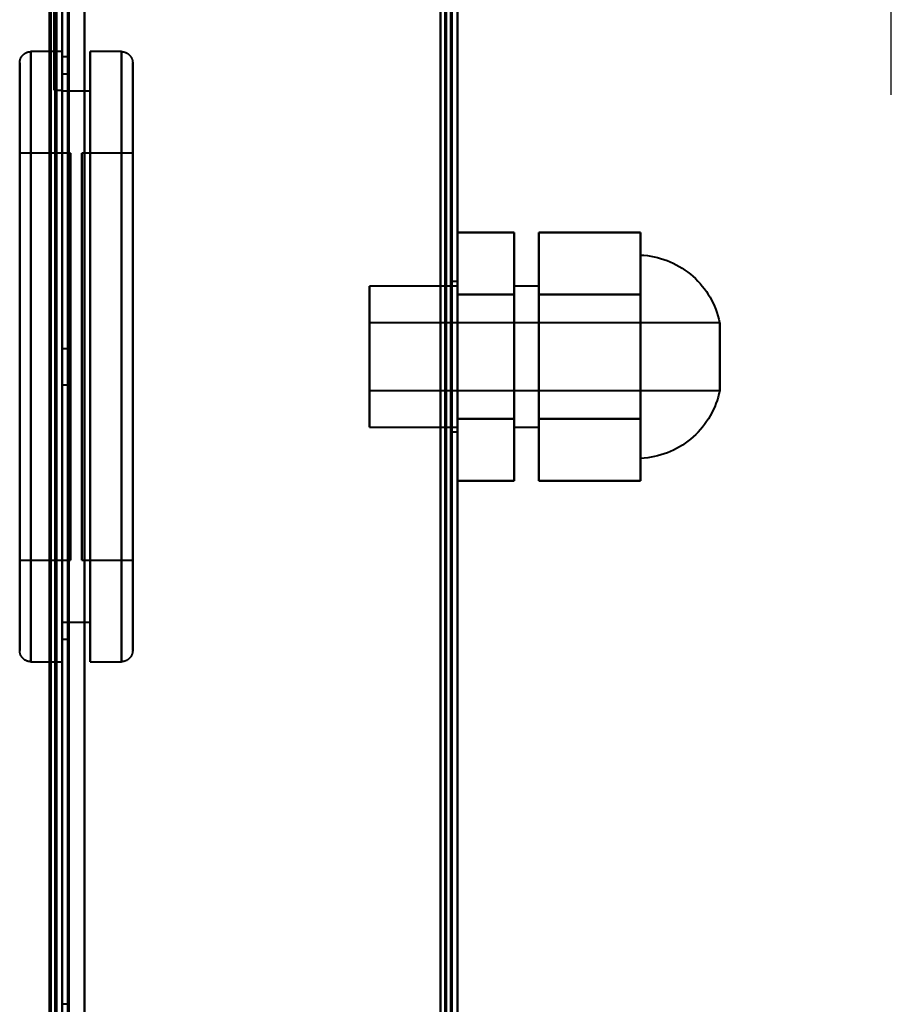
# Model space of a CAD drawing. Header units: millimetres. Extents: x -1352 to 2139, y -120 to 936.
# Tile 55 of 68: x 496 to 573, y 445 to 532. Entities that reach past the tile are written whole.
import ezdxf

# ---------------------------------------------------------------- set-up
doc = ezdxf.new("R2010")
doc.units = ezdxf.units.MM
doc.layers.add('A-GENM', color=13, linetype='Continuous', lineweight=40)
doc.layers.add('G-IMPT', color=8, linetype='Continuous', lineweight=40)

# ---------------------------------------------------------------- blocks, each defined once
blk = doc.blocks.new('NEXA 400 CALQUES_dwg-748074-Avant')
at = {"layer": 'G-IMPT'}
for p, q in [((535, 128.972), (535, 862.772)), ((499.5, 129.472), (499.5, 827.272)), ((500, 827.272), (500, 129.472)), ((500, 525.872), (500, 750.872)), ((500, 525.872), (500, 750.872)), ((535, 271.672), (535, 670.072)), ((499.3, 638.372), (499.3, 525.872)), ((499.3, 525.872), (499.3, 638.372)), ((500, 638.372), (500, 525.872)), ((500, 528.849), (500, 535.349)), ((500, 528.849), (500, 535.349)), ((500.5, 535.349), (500.5, 532.099)), ((500, 532.099), (500, 528.849)), ((500.5, 528.849), (500.5, 532.099)), ((500.5, 532.099), (500.5, 528.849)), ((500, 529.272), (497.25, 529.272)), ((497.25, 529.272), (497.25, 475.272)), ((497.25, 529.272), (497.25, 475.272)), ((497.25, 502.272), (497.25, 529.272)), ((497.25, 502.272), (497.25, 529.272)), ((500, 529.272), (500, 502.272)), ((500, 475.272), (500, 529.272)), ((500, 475.272), (500, 529.272)), ((505.25, 529.272), (502.5, 529.272)), ((502.5, 502.272), (502.5, 529.272)), ((502.5, 529.272), (502.5, 502.272)), ((505.25, 502.272), (505.25, 529.272)), ((505.25, 475.272), (505.25, 529.272)), ((505.25, 529.272), (505.25, 502.272)), ((496.25, 528.272), (496.25, 502.272)), ((496.25, 502.272), (496.25, 528.272)), ((496.25, 476.272), (496.25, 528.272)), ((500, 528.849), (500.5, 528.849)), ((506.25, 502.272), (506.25, 528.272)), ((506.25, 528.272), (506.25, 502.272)), ((506.25, 528.272), (506.25, 476.272)), ((500.5, 527.272), (500, 527.272)), ((500, 502.272), (500, 527.272)), ((500, 527.272), (500, 502.272)), ((500.5, 502.272), (500.5, 527.272)), ((500.5, 527.272), (500.5, 502.272)), ((499.3, 525.872), (500, 525.872)), ((502.5, 525.772), (500, 525.772)), ((500, 502.272), (500, 525.772)), ((500, 525.772), (500, 502.272)), ((502.5, 502.272), (502.5, 525.772)), ((502.5, 525.772), (502.5, 502.272)), ((500.75, 520.272), (496.25, 520.272)), ((496.25, 520.272), (496.25, 502.272)), ((496.25, 502.272), (496.25, 520.272)), ((500.75, 520.272), (500.75, 502.272)), ((500.75, 502.272), (500.75, 520.272)), ((506.25, 520.272), (501.75, 520.272)), ((501.75, 484.272), (501.75, 520.272)), ((501.75, 484.272), (501.75, 520.272)), ((501.75, 520.272), (501.75, 502.272)), ((506.25, 502.272), (506.25, 520.272)), ((506.25, 520.272), (506.25, 484.272)), ((506.25, 520.272), (506.25, 484.272)), ((551.2, 493.272), (551.2, 511.272)), ((551.2, 502.272), (551.2, 511.272)), ((551.2, 511.272), (551.2, 502.272)), ((535, 508.522), (527.2, 508.522)), ((527.2, 508.522), (527.2, 496.022)), ((527.2, 508.522), (527.2, 496.022)), ((527.2, 502.272), (527.2, 508.522)), ((535, 508.922), (534.5, 508.922)), ((534.5, 508.922), (534.5, 502.272)), ((534.5, 502.272), (534.5, 508.922)), ((535, 508.922), (535, 502.272)), ((535, 502.272), (535, 508.922)), ((535, 508.522), (535, 502.272)), ((535, 496.022), (535, 508.522)), ((535, 496.022), (535, 508.522)), ((542.2, 508.522), (540, 508.522)), ((540, 502.272), (540, 508.522)), ((540, 508.522), (540, 502.272)), ((542.2, 502.272), (542.2, 508.522)), ((542.2, 508.522), (542.2, 502.272)), ((558.2, 505.272), (527.2, 505.272)), ((527.2, 505.272), (527.2, 502.272)), ((527.2, 502.272), (527.2, 505.272)), ((558.2, 502.272), (558.2, 505.272)), ((558.2, 505.272), (558.2, 499.272)), ((558.2, 505.272), (558.2, 502.272)), ((500.5, 502.972), (500, 502.972)), ((500, 502.972), (500, 501.372)), ((500, 502.972), (500, 501.372)), ((500, 499.772), (500, 502.972)), ((500, 499.772), (500, 502.972)), ((500.5, 501.372), (500.5, 502.972)), ((500.5, 502.972), (500.5, 501.372)), ((496.25, 502.272), (496.25, 484.272)), ((496.25, 502.272), (496.25, 476.272)), ((496.25, 484.272), (496.25, 502.272)), ((496.25, 476.272), (496.25, 502.272)), ((497.25, 475.272), (497.25, 502.272)), ((500, 478.772), (500, 502.272)), ((500, 477.272), (500, 502.272)), ((500, 502.272), (500, 478.772)), ((500, 502.272), (500, 477.272)), ((500, 502.272), (500, 475.272)), ((500, 502.272), (500, 475.272)), ((500.5, 477.272), (500.5, 502.272)), ((500.5, 502.272), (500.5, 477.272)), ((500.75, 502.272), (500.75, 484.272)), ((500.75, 484.272), (500.75, 502.272)), ((501.75, 502.272), (501.75, 484.272)), ((501.75, 502.272), (501.75, 484.272)), ((502.5, 475.272), (502.5, 502.272)), ((502.5, 502.272), (502.5, 475.272)), ((502.5, 478.772), (502.5, 502.272)), ((502.5, 502.272), (502.5, 478.772)), ((505.25, 475.272), (505.25, 502.272)), ((505.25, 502.272), (505.25, 475.272)), ((506.25, 484.272), (506.25, 502.272)), ((506.25, 484.272), (506.25, 502.272)), ((506.25, 476.272), (506.25, 502.272)), ((506.25, 502.272), (506.25, 476.272)), ((527.2, 502.272), (527.2, 499.272)), ((527.2, 499.272), (527.2, 502.272)), ((527.2, 496.022), (527.2, 502.272)), ((527.2, 496.022), (527.2, 502.272)), ((534.5, 502.272), (534.5, 495.622)), ((534.5, 495.622), (534.5, 502.272)), ((535, 502.272), (535, 496.022)), ((535, 502.272), (535, 496.022)), ((535, 502.272), (535, 495.622)), ((535, 495.622), (535, 502.272)), ((540, 496.022), (540, 502.272)), ((540, 502.272), (540, 496.022)), ((542.2, 496.022), (542.2, 502.272)), ((542.2, 502.272), (542.2, 496.022)), ((551.2, 493.272), (551.2, 502.272)), ((551.2, 502.272), (551.2, 493.272)), ((558.2, 499.272), (558.2, 502.272)), ((558.2, 502.272), (558.2, 499.272)), ((500, 501.372), (500, 499.772)), ((500.5, 499.772), (500.5, 501.372)), ((500.5, 501.372), (500.5, 499.772)), ((500, 499.772), (500.5, 499.772)), ((527.2, 499.272), (558.2, 499.272)), ((527.2, 496.022), (535, 496.022)), ((540, 496.022), (542.2, 496.022)), ((534.5, 495.622), (535, 495.622)), ((496.25, 484.272), (500.75, 484.272)), ((501.75, 484.272), (506.25, 484.272)), ((500, 478.772), (502.5, 478.772)), ((500, 477.272), (500.5, 477.272)), ((497.25, 475.272), (500, 475.272)), ((502.5, 475.272), (505.25, 475.272)), ((500.5, 444.952), (500, 444.952))]:
    blk.add_line(p, q, dxfattribs=at)
at = {"layer": 'G-IMPT', "flags": 128}
for points in [[(534.4, 862.772), (534.4, 679.322), (534.4, 495.872), (534.4, 312.422), (534.4, 128.972)], [(534.4, 862.772), (534.4, 679.322), (534.4, 495.872), (534.4, 312.422), (534.4, 128.972)], [(534.4, 128.972), (534.4, 312.422), (534.4, 495.872), (534.4, 679.322), (534.4, 862.772)], [(534.5, 128.972), (534.5, 312.422), (534.5, 495.872), (534.5, 679.322), (534.5, 862.772)], [(535, 128.972), (535, 312.422), (535, 495.872), (535, 679.322), (535, 862.772)], [(535, 862.772), (535, 679.322), (535, 495.872), (535, 312.422), (535, 128.972)], [(533.9, 129.472), (533.9, 312.672), (533.9, 495.872), (533.9, 679.072), (533.9, 862.272)], [(533.9, 862.272), (533.9, 679.072), (533.9, 495.872), (533.9, 312.672), (533.9, 129.472)], [(533.9, 129.472), (533.9, 312.672), (533.9, 495.872), (533.9, 679.072), (533.9, 862.272)], [(534, 862.272), (534, 679.072), (534, 495.872), (534, 312.672), (534, 129.472)], [(534, 862.272), (534, 679.072), (534, 495.872), (534, 312.672), (534, 129.472)], [(534, 129.472), (534, 312.672), (534, 495.872), (534, 679.072), (534, 862.272)], [(534.5, 129.472), (534.5, 312.672), (534.5, 495.872), (534.5, 679.072), (534.5, 862.272)], [(534.5, 862.272), (534.5, 679.072), (534.5, 495.872), (534.5, 312.672), (534.5, 129.472)], [(534.5, 129.472), (534.5, 312.672), (534.5, 495.872), (534.5, 679.072), (534.5, 862.272)], [(534.5, 862.272), (534.5, 679.072), (534.5, 495.872), (534.5, 312.672), (534.5, 129.472)], [(534.5, 129.472), (534.5, 312.672), (534.5, 495.872), (534.5, 679.072), (534.5, 862.272)], [(534.5, 862.272), (534.5, 679.072), (534.5, 495.872), (534.5, 312.672), (534.5, 129.472)], [(498.9, 161.372), (498.9, 327.847), (498.9, 494.322), (498.9, 660.797), (498.9, 827.272)], [(498.9, 827.272), (498.9, 660.797), (498.9, 494.322), (498.9, 327.847), (498.9, 161.372)], [(499, 129.372), (499, 303.872), (499, 478.372), (499, 652.872), (499, 827.372)], [(499, 827.372), (499, 652.872), (499, 478.372), (499, 303.872), (499, 129.372)], [(499, 827.272), (499, 652.822), (499, 478.372), (499, 303.922), (499, 129.472)], [(499, 129.472), (499, 303.922), (499, 478.372), (499, 652.822), (499, 827.272)], [(499.4, 128.972), (499.4, 303.672), (499.4, 478.372), (499.4, 653.072), (499.4, 827.772)], [(499.4, 827.772), (499.4, 653.072), (499.4, 478.372), (499.4, 303.672), (499.4, 128.972)], [(499.4, 128.972), (499.4, 303.672), (499.4, 478.372), (499.4, 653.072), (499.4, 827.772)], [(499.5, 827.772), (499.5, 653.072), (499.5, 478.372), (499.5, 303.672), (499.5, 128.972)], [(499.5, 827.272), (499.5, 652.822), (499.5, 478.372), (499.5, 303.922), (499.5, 129.472)], [(499.5, 129.472), (499.5, 303.922), (499.5, 478.372), (499.5, 652.822), (499.5, 827.272)], [(499.5, 129.472), (499.5, 303.922), (499.5, 478.372), (499.5, 652.822), (499.5, 827.272)], [(499.5, 827.272), (499.5, 652.822), (499.5, 478.372), (499.5, 303.922), (499.5, 129.472)], [(499.5, 129.472), (499.5, 303.922), (499.5, 478.372), (499.5, 652.822), (499.5, 827.272)], [(499.5, 827.272), (499.5, 652.822), (499.5, 478.372), (499.5, 303.922), (499.5, 129.472)], [(500, 827.772), (500, 653.072), (500, 478.372), (500, 303.672), (500, 128.972)], [(500, 128.972), (500, 303.672), (500, 478.372), (500, 653.072), (500, 827.772)], [(500, 827.272), (500, 652.822), (500, 478.372), (500, 303.922), (500, 129.472)], [(500, 129.472), (500, 303.922), (500, 478.372), (500, 652.822), (500, 827.272)], [(500, 129.472), (500, 303.922), (500, 478.372), (500, 652.822), (500, 827.272)], [(500, 161.372), (500, 327.847), (500, 494.322), (500, 660.797), (500, 827.272)], [(500, 827.272), (500, 652.822), (500, 478.372), (500, 303.922), (500, 129.472)], [(500, 827.272), (500, 660.797), (500, 494.322), (500, 327.847), (500, 161.372)], [(500.5, 129.472), (500.5, 303.922), (500.5, 478.372), (500.5, 652.822), (500.5, 827.272)], [(500.5, 827.272), (500.5, 652.822), (500.5, 478.372), (500.5, 303.922), (500.5, 129.472)], [(500.6, 827.272), (500.6, 652.822), (500.6, 478.372), (500.6, 303.922), (500.6, 129.472)], [(500.6, 827.272), (500.6, 652.822), (500.6, 478.372), (500.6, 303.922), (500.6, 129.472)], [(500.6, 129.472), (500.6, 303.922), (500.6, 478.372), (500.6, 652.822), (500.6, 827.272)], [(500.6, 129.472), (500.6, 303.922), (500.6, 478.372), (500.6, 652.822), (500.6, 827.272)], [(500.6, 129.472), (500.6, 303.922), (500.6, 478.372), (500.6, 652.822), (500.6, 827.272)], [(500.6, 827.272), (500.6, 652.822), (500.6, 478.372), (500.6, 303.922), (500.6, 129.472)], [(502, 827.772), (502, 653.072), (502, 478.372), (502, 303.672), (502, 128.972)], [(502, 128.972), (502, 303.672), (502, 478.372), (502, 653.072), (502, 827.772)], [(502, 128.972), (502, 303.672), (502, 478.372), (502, 653.072), (502, 827.772)], [(502, 827.772), (502, 653.072), (502, 478.372), (502, 303.672), (502, 128.972)], [(502, 827.272), (502, 652.822), (502, 478.372), (502, 303.922), (502, 129.472)], [(502, 129.472), (502, 303.922), (502, 478.372), (502, 652.822), (502, 827.272)], [(502, 129.472), (502, 303.922), (502, 478.372), (502, 652.822), (502, 827.272)], [(502, 827.272), (502, 652.822), (502, 478.372), (502, 303.922), (502, 129.472)], [(533.5, 129.472), (533.5, 303.922), (533.5, 478.372), (533.5, 652.822), (533.5, 827.272)], [(533.5, 827.272), (533.5, 652.822), (533.5, 478.372), (533.5, 303.922), (533.5, 129.472)], [(533.5, 129.472), (533.5, 303.922), (533.5, 478.372), (533.5, 652.822), (533.5, 827.272)], [(533.5, 827.272), (533.5, 652.822), (533.5, 478.372), (533.5, 303.922), (533.5, 129.472)], [(534.4, 128.972), (534.4, 303.672), (534.4, 478.372), (534.4, 653.072), (534.4, 827.772)], [(534.4, 827.772), (534.4, 653.072), (534.4, 478.372), (534.4, 303.672), (534.4, 128.972)], [(534.4, 128.972), (534.4, 303.672), (534.4, 478.372), (534.4, 653.072), (534.4, 827.772)], [(534.5, 827.772), (534.5, 653.072), (534.5, 478.372), (534.5, 303.672), (534.5, 128.972)], [(535, 827.772), (535, 653.072), (535, 478.372), (535, 303.672), (535, 128.972)], [(535, 128.972), (535, 303.672), (535, 478.372), (535, 653.072), (535, 827.772)], [(533.5, 271.672), (533.5, 371.272), (533.5, 470.872), (533.5, 570.472), (533.5, 670.072)], [(533.5, 670.072), (533.5, 570.472), (533.5, 470.872), (533.5, 371.272), (533.5, 271.672)], [(533.5, 271.672), (533.5, 371.272), (533.5, 470.872), (533.5, 570.472), (533.5, 670.072)], [(533.5, 670.072), (533.5, 570.472), (533.5, 470.872), (533.5, 371.272), (533.5, 271.672)], [(534.4, 670.072), (534.4, 570.472), (534.4, 470.872), (534.4, 371.272), (534.4, 271.672)], [(534.4, 271.672), (534.4, 371.272), (534.4, 470.872), (534.4, 570.472), (534.4, 670.072)], [(534.4, 670.072), (534.4, 570.472), (534.4, 470.872), (534.4, 371.272), (534.4, 271.672)], [(534.5, 271.672), (534.5, 371.272), (534.5, 470.872), (534.5, 570.472), (534.5, 670.072)], [(535, 670.072), (535, 570.472), (535, 470.872), (535, 371.272), (535, 271.672)], [(535, 271.672), (535, 371.272), (535, 470.872), (535, 570.472), (535, 670.072)], [(535, 670.072), (535, 570.472), (535, 470.872), (535, 371.272), (535, 271.672)], [(535, 271.672), (535, 371.272), (535, 470.872), (535, 570.472), (535, 670.072)], [(496.25, 528.272), (496.251, 528.312), (496.253, 528.352), (496.257, 528.392), (496.263, 528.432), (496.27, 528.471), (496.279, 528.51), (496.289, 528.549), (496.301, 528.587), (496.314, 528.625), (496.329, 528.662), (496.345, 528.698), (496.363, 528.734), (496.382, 528.769), (496.403, 528.803), (496.425, 528.837), (496.448, 528.869), (496.472, 528.901), (496.498, 528.932), (496.525, 528.961), (496.553, 528.99), (496.583, 529.017), (496.613, 529.043), (496.644, 529.068), (496.676, 529.091), (496.71, 529.114), (496.744, 529.135), (496.779, 529.154), (496.814, 529.172), (496.851, 529.189), (496.888, 529.204), (496.925, 529.218), (496.963, 529.23), (497.002, 529.241), (497.041, 529.25), (497.08, 529.258), (497.12, 529.264), (497.159, 529.268), (497.199, 529.271), (497.239, 529.272), (497.25, 529.272)], [(505.25, 529.272), (505.29, 529.272), (505.33, 529.269), (505.37, 529.265), (505.409, 529.26), (505.449, 529.252), (505.488, 529.244), (505.526, 529.233), (505.565, 529.222), (505.602, 529.208), (505.639, 529.193), (505.676, 529.177), (505.712, 529.159), (505.747, 529.14), (505.781, 529.12), (505.815, 529.098), (505.847, 529.074), (505.879, 529.05), (505.909, 529.024), (505.939, 528.997), (505.967, 528.969), (505.995, 528.94), (506.021, 528.909), (506.046, 528.878), (506.069, 528.846), (506.091, 528.813), (506.112, 528.779), (506.132, 528.744), (506.15, 528.708), (506.167, 528.672), (506.182, 528.635), (506.196, 528.597), (506.208, 528.559), (506.219, 528.52), (506.228, 528.482), (506.235, 528.442), (506.241, 528.403), (506.246, 528.363), (506.249, 528.323), (506.25, 528.283), (506.25, 528.272)], [(496.25, 528.272), (496.25, 528.252), (496.25, 528.189), (496.25, 528.085), (496.25, 527.94), (496.25, 527.754), (496.25, 527.527), (496.25, 527.26), (496.25, 526.952), (496.25, 526.606), (496.25, 526.22), (496.25, 525.796), (496.25, 525.334), (496.25, 524.836), (496.25, 524.301), (496.25, 523.731), (496.25, 523.127), (496.25, 522.489), (496.25, 521.819), (496.25, 521.118), (496.25, 520.387), (496.25, 519.626), (496.25, 518.838), (496.25, 518.024), (496.25, 517.184), (496.25, 516.32), (496.25, 515.434), (496.25, 514.527), (496.25, 513.6), (496.25, 512.655), (496.25, 511.694), (496.25, 510.717), (496.25, 509.727), (496.25, 508.725), (496.25, 507.713), (496.25, 506.691), (496.25, 505.663), (496.25, 504.63), (496.25, 503.592), (496.25, 502.553), (496.25, 501.513), (496.25, 500.474), (496.25, 499.439), (496.25, 498.407), (496.25, 497.382), (496.25, 496.365), (496.25, 495.357), (496.25, 494.36), (496.25, 493.376), (496.25, 492.407), (496.25, 491.452), (496.25, 490.516), (496.25, 489.598), (496.25, 488.7), (496.25, 487.824), (496.25, 486.971), (496.25, 486.143), (496.25, 485.34), (496.25, 484.565), (496.25, 483.818), (496.25, 483.1), (496.25, 482.413), (496.25, 481.758), (496.25, 481.136), (496.25, 480.547), (496.25, 479.993), (496.25, 479.475), (496.25, 478.993), (496.25, 478.549), (496.25, 478.142), (496.25, 477.775), (496.25, 477.446), (496.25, 477.157), (496.25, 476.908), (496.25, 476.7), (496.25, 476.532), (496.25, 476.406), (496.25, 476.322), (496.25, 476.278), (496.25, 476.272)], [(496.25, 476.272), (496.25, 476.293), (496.25, 476.355), (496.25, 476.459), (496.25, 476.604), (496.25, 476.791), (496.25, 477.018), (496.25, 477.285), (496.25, 477.592), (496.25, 477.939), (496.25, 478.325), (496.25, 478.749), (496.25, 479.21), (496.25, 479.709), (496.25, 480.244), (496.25, 480.814), (496.25, 481.418), (496.25, 482.055), (496.25, 482.725), (496.25, 483.427), (496.25, 484.158), (496.25, 484.918), (496.25, 485.706), (496.25, 486.521), (496.25, 487.361), (496.25, 488.224), (496.25, 489.111), (496.25, 490.018), (496.25, 490.945), (496.25, 491.889), (496.25, 492.851), (496.25, 493.828), (496.25, 494.818), (496.25, 495.82), (496.25, 496.832), (496.25, 497.853), (496.25, 498.881), (496.25, 499.915), (496.25, 500.952), (496.25, 501.992), (496.25, 503.031), (496.25, 504.07), (496.25, 505.106), (496.25, 506.137), (496.25, 507.162), (496.25, 508.18), (496.25, 509.187), (496.25, 510.184), (496.25, 511.168), (496.25, 512.138), (496.25, 513.092), (496.25, 514.029), (496.25, 514.947), (496.25, 515.845), (496.25, 516.72), (496.25, 517.573), (496.25, 518.402), (496.25, 519.204), (496.25, 519.98), (496.25, 520.727), (496.25, 521.445), (496.25, 522.131), (496.25, 522.787), (496.25, 523.409), (496.25, 523.998), (496.25, 524.551), (496.25, 525.07), (496.25, 525.551), (496.25, 525.996), (496.25, 526.402), (496.25, 526.77), (496.25, 527.099), (496.25, 527.388), (496.25, 527.637), (496.25, 527.845), (496.25, 528.012), (496.25, 528.138), (496.25, 528.223), (496.25, 528.266), (496.25, 528.272)], [(506.25, 476.272), (506.25, 476.293), (506.25, 476.355), (506.25, 476.459), (506.25, 476.604), (506.25, 476.791), (506.25, 477.018), (506.25, 477.285), (506.25, 477.592), (506.25, 477.939), (506.25, 478.325), (506.25, 478.749), (506.25, 479.21), (506.25, 479.709), (506.25, 480.244), (506.25, 480.814), (506.25, 481.418), (506.25, 482.055), (506.25, 482.725), (506.25, 483.427), (506.25, 484.158), (506.25, 484.918), (506.25, 485.706), (506.25, 486.521), (506.25, 487.361), (506.25, 488.224), (506.25, 489.111), (506.25, 490.018), (506.25, 490.945), (506.25, 491.889), (506.25, 492.851), (506.25, 493.828), (506.25, 494.818), (506.25, 495.82), (506.25, 496.832), (506.25, 497.853), (506.25, 498.881), (506.25, 499.915), (506.25, 500.952), (506.25, 501.992), (506.25, 503.031), (506.25, 504.07), (506.25, 505.106), (506.25, 506.137), (506.25, 507.162), (506.25, 508.18), (506.25, 509.187), (506.25, 510.184), (506.25, 511.168), (506.25, 512.138), (506.25, 513.092), (506.25, 514.029), (506.25, 514.947), (506.25, 515.845), (506.25, 516.72), (506.25, 517.573), (506.25, 518.402), (506.25, 519.204), (506.25, 519.98), (506.25, 520.727), (506.25, 521.445), (506.25, 522.131), (506.25, 522.787), (506.25, 523.409), (506.25, 523.998), (506.25, 524.551), (506.25, 525.07), (506.25, 525.551), (506.25, 525.996), (506.25, 526.402), (506.25, 526.77), (506.25, 527.099), (506.25, 527.388), (506.25, 527.637), (506.25, 527.845), (506.25, 528.012), (506.25, 528.138), (506.25, 528.223), (506.25, 528.266), (506.25, 528.272)], [(506.25, 528.272), (506.25, 528.252), (506.25, 528.189), (506.25, 528.085), (506.25, 527.94), (506.25, 527.754), (506.25, 527.527), (506.25, 527.26), (506.25, 526.952), (506.25, 526.606), (506.25, 526.22), (506.25, 525.796), (506.25, 525.334), (506.25, 524.836), (506.25, 524.301), (506.25, 523.731), (506.25, 523.127), (506.25, 522.489), (506.25, 521.819), (506.25, 521.118), (506.25, 520.387), (506.25, 519.626), (506.25, 518.838), (506.25, 518.024), (506.25, 517.184), (506.25, 516.32), (506.25, 515.434), (506.25, 514.527), (506.25, 513.6), (506.25, 512.655), (506.25, 511.694), (506.25, 510.717), (506.25, 509.727), (506.25, 508.725), (506.25, 507.713), (506.25, 506.691), (506.25, 505.663), (506.25, 504.63), (506.25, 503.592), (506.25, 502.553), (506.25, 501.513), (506.25, 500.474), (506.25, 499.439), (506.25, 498.407), (506.25, 497.382), (506.25, 496.365), (506.25, 495.357), (506.25, 494.36), (506.25, 493.376), (506.25, 492.407), (506.25, 491.452), (506.25, 490.516), (506.25, 489.598), (506.25, 488.7), (506.25, 487.824), (506.25, 486.971), (506.25, 486.143), (506.25, 485.34), (506.25, 484.565), (506.25, 483.818), (506.25, 483.1), (506.25, 482.413), (506.25, 481.758), (506.25, 481.136), (506.25, 480.547), (506.25, 479.993), (506.25, 479.475), (506.25, 478.993), (506.25, 478.549), (506.25, 478.142), (506.25, 477.775), (506.25, 477.446), (506.25, 477.157), (506.25, 476.908), (506.25, 476.7), (506.25, 476.532), (506.25, 476.406), (506.25, 476.322), (506.25, 476.278), (506.25, 476.272)], [(535, 507.772), (535, 509.147), (535, 510.522), (535, 511.897), (535, 513.272)], [(535, 513.272), (536.25, 513.272), (537.5, 513.272), (538.75, 513.272), (540, 513.272)], [(540, 513.272), (538.75, 513.272), (537.5, 513.272), (536.25, 513.272), (535, 513.272)], [(535, 513.272), (535, 511.897), (535, 510.522), (535, 509.147), (535, 507.772)], [(535, 507.772), (535, 509.147), (535, 510.522), (535, 511.897), (535, 513.272)], [(535, 513.272), (535, 511.897), (535, 510.522), (535, 509.147), (535, 507.772)], [(540, 507.772), (540, 509.147), (540, 510.522), (540, 511.897), (540, 513.272)], [(540, 513.272), (540, 511.897), (540, 510.522), (540, 509.147), (540, 507.772)], [(540, 513.272), (540, 511.897), (540, 510.522), (540, 509.147), (540, 507.772)], [(540, 507.772), (540, 509.147), (540, 510.522), (540, 511.897), (540, 513.272)], [(542.2, 507.772), (542.2, 509.147), (542.2, 510.522), (542.2, 511.897), (542.2, 513.272)], [(542.2, 513.272), (544.45, 513.272), (546.7, 513.272), (548.95, 513.272), (551.2, 513.272)], [(542.2, 513.272), (542.2, 511.897), (542.2, 510.522), (542.2, 509.147), (542.2, 507.772)], [(551.2, 513.272), (548.95, 513.272), (546.7, 513.272), (544.45, 513.272), (542.2, 513.272)], [(542.2, 507.772), (542.2, 509.147), (542.2, 510.522), (542.2, 511.897), (542.2, 513.272)], [(542.2, 513.272), (542.2, 511.897), (542.2, 510.522), (542.2, 509.147), (542.2, 507.772)], [(551.2, 507.772), (551.2, 509.147), (551.2, 510.522), (551.2, 511.897), (551.2, 513.272)], [(551.2, 513.272), (551.2, 511.897), (551.2, 510.522), (551.2, 509.147), (551.2, 507.772)], [(551.2, 513.272), (551.2, 511.897), (551.2, 510.522), (551.2, 509.147), (551.2, 507.772)], [(551.2, 507.772), (551.2, 509.147), (551.2, 510.522), (551.2, 511.897), (551.2, 513.272)], [(551.2, 511.272), (551.499, 511.252), (551.798, 511.22), (552.094, 511.177), (552.389, 511.121), (552.681, 511.053), (552.971, 510.974), (553.257, 510.884), (553.539, 510.782), (553.817, 510.669), (554.09, 510.545), (554.358, 510.41), (554.62, 510.264), (554.876, 510.108), (555.126, 509.942), (555.369, 509.766), (555.605, 509.581), (555.833, 509.386), (556.053, 509.182), (556.265, 508.97), (556.468, 508.749), (556.662, 508.52), (556.847, 508.284), (557.022, 508.041), (557.188, 507.79), (557.343, 507.534), (557.488, 507.271), (557.622, 507.003), (557.746, 506.729), (557.858, 506.451), (557.959, 506.169), (558.049, 505.883), (558.128, 505.593), (558.194, 505.301), (558.2, 505.272)], [(535, 496.772), (535, 499.522), (535, 502.272), (535, 505.022), (535, 507.772)], [(535, 507.772), (536.25, 507.772), (537.5, 507.772), (538.75, 507.772), (540, 507.772)], [(540, 507.772), (538.75, 507.772), (537.5, 507.772), (536.25, 507.772), (535, 507.772)], [(535, 507.772), (536.25, 507.772), (537.5, 507.772), (538.75, 507.772), (540, 507.772)], [(540, 507.772), (538.75, 507.772), (537.5, 507.772), (536.25, 507.772), (535, 507.772)], [(535, 507.772), (535, 505.022), (535, 502.272), (535, 499.522), (535, 496.772)], [(535, 496.772), (535, 499.522), (535, 502.272), (535, 505.022), (535, 507.772)], [(535, 507.772), (535, 505.022), (535, 502.272), (535, 499.522), (535, 496.772)], [(540, 496.772), (540, 499.522), (540, 502.272), (540, 505.022), (540, 507.772)], [(540, 507.772), (540, 505.022), (540, 502.272), (540, 499.522), (540, 496.772)], [(540, 507.772), (540, 505.022), (540, 502.272), (540, 499.522), (540, 496.772)], [(540, 496.772), (540, 499.522), (540, 502.272), (540, 505.022), (540, 507.772)], [(542.2, 496.772), (542.2, 499.522), (542.2, 502.272), (542.2, 505.022), (542.2, 507.772)], [(542.2, 507.772), (544.45, 507.772), (546.7, 507.772), (548.95, 507.772), (551.2, 507.772)], [(551.2, 507.772), (548.95, 507.772), (546.7, 507.772), (544.45, 507.772), (542.2, 507.772)], [(542.2, 507.772), (544.45, 507.772), (546.7, 507.772), (548.95, 507.772), (551.2, 507.772)], [(551.2, 507.772), (548.95, 507.772), (546.7, 507.772), (544.45, 507.772), (542.2, 507.772)], [(542.2, 507.772), (542.2, 505.022), (542.2, 502.272), (542.2, 499.522), (542.2, 496.772)], [(542.2, 496.772), (542.2, 499.522), (542.2, 502.272), (542.2, 505.022), (542.2, 507.772)], [(542.2, 507.772), (542.2, 505.022), (542.2, 502.272), (542.2, 499.522), (542.2, 496.772)], [(551.2, 496.772), (551.2, 499.522), (551.2, 502.272), (551.2, 505.022), (551.2, 507.772)], [(551.2, 507.772), (551.2, 505.022), (551.2, 502.272), (551.2, 499.522), (551.2, 496.772)], [(551.2, 507.772), (551.2, 505.022), (551.2, 502.272), (551.2, 499.522), (551.2, 496.772)], [(551.2, 496.772), (551.2, 499.522), (551.2, 502.272), (551.2, 505.022), (551.2, 507.772)], [(558.2, 499.272), (558.134, 498.98), (558.057, 498.69), (557.969, 498.403), (557.868, 498.12), (557.757, 497.842), (557.635, 497.568), (557.501, 497.299), (557.358, 497.036), (557.203, 496.779), (557.039, 496.528), (556.864, 496.284), (556.681, 496.047), (556.487, 495.817), (556.285, 495.596), (556.074, 495.383), (555.854, 495.178), (555.627, 494.982), (555.392, 494.796), (555.15, 494.619), (554.901, 494.452), (554.645, 494.295), (554.383, 494.149), (554.116, 494.013), (553.843, 493.887), (553.566, 493.773), (553.284, 493.67), (552.998, 493.578), (552.709, 493.498), (552.417, 493.43), (552.123, 493.373), (551.826, 493.328), (551.528, 493.295), (551.229, 493.274), (551.2, 493.272)], [(535, 491.272), (535, 492.647), (535, 494.022), (535, 495.397), (535, 496.772)], [(535, 496.772), (536.25, 496.772), (537.5, 496.772), (538.75, 496.772), (540, 496.772)], [(540, 496.772), (538.75, 496.772), (537.5, 496.772), (536.25, 496.772), (535, 496.772)], [(535, 496.772), (536.25, 496.772), (537.5, 496.772), (538.75, 496.772), (540, 496.772)], [(540, 496.772), (538.75, 496.772), (537.5, 496.772), (536.25, 496.772), (535, 496.772)], [(535, 496.772), (535, 495.397), (535, 494.022), (535, 492.647), (535, 491.272)], [(535, 491.272), (535, 492.647), (535, 494.022), (535, 495.397), (535, 496.772)], [(535, 496.772), (535, 495.397), (535, 494.022), (535, 492.647), (535, 491.272)], [(540, 496.772), (540, 495.397), (540, 494.022), (540, 492.647), (540, 491.272)], [(540, 491.272), (540, 492.647), (540, 494.022), (540, 495.397), (540, 496.772)], [(540, 496.772), (540, 495.397), (540, 494.022), (540, 492.647), (540, 491.272)], [(540, 491.272), (540, 492.647), (540, 494.022), (540, 495.397), (540, 496.772)], [(542.2, 496.772), (542.2, 495.397), (542.2, 494.022), (542.2, 492.647), (542.2, 491.272)], [(551.2, 496.772), (548.95, 496.772), (546.7, 496.772), (544.45, 496.772), (542.2, 496.772)], [(542.2, 491.272), (542.2, 492.647), (542.2, 494.022), (542.2, 495.397), (542.2, 496.772)], [(542.2, 496.772), (544.45, 496.772), (546.7, 496.772), (548.95, 496.772), (551.2, 496.772)], [(551.2, 496.772), (548.95, 496.772), (546.7, 496.772), (544.45, 496.772), (542.2, 496.772)], [(542.2, 496.772), (544.45, 496.772), (546.7, 496.772), (548.95, 496.772), (551.2, 496.772)], [(542.2, 496.772), (542.2, 495.397), (542.2, 494.022), (542.2, 492.647), (542.2, 491.272)], [(542.2, 491.272), (542.2, 492.647), (542.2, 494.022), (542.2, 495.397), (542.2, 496.772)], [(551.2, 496.772), (551.2, 495.397), (551.2, 494.022), (551.2, 492.647), (551.2, 491.272)], [(551.2, 491.272), (551.2, 492.647), (551.2, 494.022), (551.2, 495.397), (551.2, 496.772)], [(551.2, 491.272), (551.2, 492.647), (551.2, 494.022), (551.2, 495.397), (551.2, 496.772)], [(551.2, 496.772), (551.2, 495.397), (551.2, 494.022), (551.2, 492.647), (551.2, 491.272)], [(540, 491.272), (538.75, 491.272), (537.5, 491.272), (536.25, 491.272), (535, 491.272)], [(535, 491.272), (536.25, 491.272), (537.5, 491.272), (538.75, 491.272), (540, 491.272)], [(542.2, 491.272), (544.45, 491.272), (546.7, 491.272), (548.95, 491.272), (551.2, 491.272)], [(551.2, 491.272), (548.95, 491.272), (546.7, 491.272), (544.45, 491.272), (542.2, 491.272)], [(497.25, 475.272), (497.21, 475.273), (497.17, 475.276), (497.13, 475.279), (497.091, 475.285), (497.051, 475.292), (497.012, 475.301), (496.974, 475.311), (496.935, 475.323), (496.898, 475.336), (496.861, 475.351), (496.824, 475.368), (496.788, 475.385), (496.753, 475.404), (496.719, 475.425), (496.685, 475.447), (496.653, 475.47), (496.621, 475.495), (496.591, 475.52), (496.561, 475.547), (496.533, 475.576), (496.505, 475.605), (496.479, 475.635), (496.454, 475.666), (496.431, 475.699), (496.409, 475.732), (496.388, 475.766), (496.368, 475.801), (496.35, 475.837), (496.333, 475.873), (496.318, 475.91), (496.304, 475.948), (496.292, 475.986), (496.281, 476.024), (496.272, 476.063), (496.265, 476.102), (496.259, 476.142), (496.254, 476.182), (496.251, 476.222), (496.25, 476.262), (496.25, 476.272)], [(506.25, 476.272), (506.249, 476.232), (506.247, 476.192), (506.243, 476.153), (506.237, 476.113), (506.23, 476.074), (506.221, 476.035), (506.211, 475.996), (506.199, 475.958), (506.186, 475.92), (506.171, 475.883), (506.155, 475.846), (506.137, 475.811), (506.118, 475.775), (506.097, 475.741), (506.075, 475.708), (506.052, 475.675), (506.028, 475.644), (506.002, 475.613), (505.975, 475.583), (505.947, 475.555), (505.917, 475.528), (505.887, 475.502), (505.856, 475.477), (505.824, 475.453), (505.79, 475.431), (505.756, 475.41), (505.721, 475.39), (505.686, 475.372), (505.649, 475.356), (505.612, 475.34), (505.575, 475.327), (505.537, 475.314), (505.498, 475.304), (505.459, 475.294), (505.42, 475.287), (505.38, 475.281), (505.341, 475.276), (505.301, 475.274), (505.261, 475.272), (505.25, 475.272)]]:
    blk.add_lwpolyline(points, dxfattribs=at)
blk = doc.blocks.new('Maintenance r21 - Maintenance r21-748144-Avant')
at = {"layer": 'A-GENM'}
for p, q in [((535, 0), (535, 862.872)), ((535, 862.872), (535, 0))]:
    blk.add_line(p, q, dxfattribs=at)

msp = doc.modelspace()

# ---------------------------------------------------------------- linework, layer by layer
at = {"color": 1, "lineweight": 30}
msp.add_line((573.387, 525.437), (573.387, 551.308), dxfattribs=at)

# ---------------------------------------------------------------- block references
at = {"layer": 'A-GENM'}
msp.add_blockref('Maintenance r21 - Maintenance r21-748144-Avant', (0, 0), dxfattribs=at)
at = {"layer": 'G-IMPT'}
msp.add_blockref('NEXA 400 CALQUES_dwg-748074-Avant', (0, 0), dxfattribs=at)

doc.saveas('drawing.dxf')
